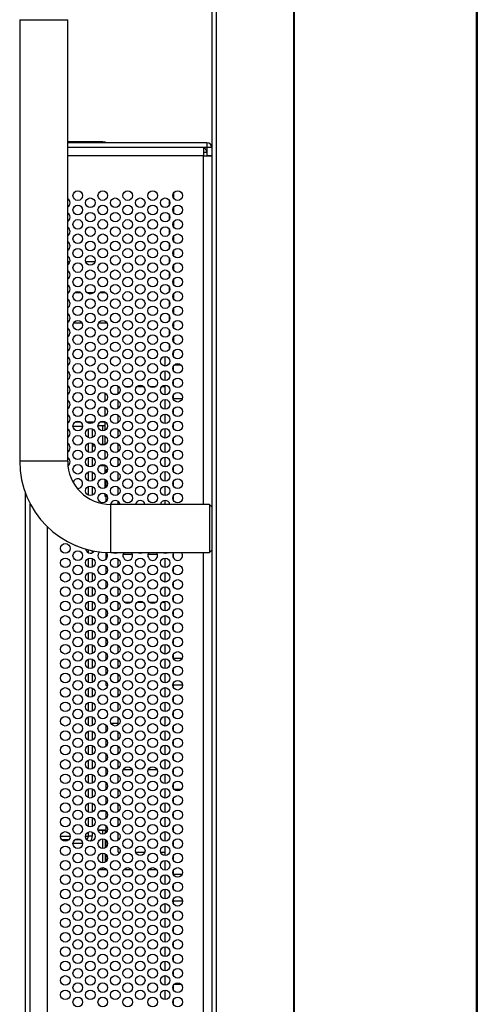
# Model space of a CAD drawing. Header units: millimetres. Extents: x 0 to 1118, y 0 to 864.
# Tile 6 of 69: x 60 to 84, y 399 to 451. Entities that reach past the tile are written whole.
import ezdxf

# ---------------------------------------------------------------- set-up
doc = ezdxf.new("R2010")
doc.units = ezdxf.units.MM

msp = doc.modelspace()

# ---------------------------------------------------------------- linework, layer by layer
at = {"color": 7, "linetype": 'Continuous', "lineweight": 30}
for p, q in [((70.4182, 470.8191), (70.4182, 301.3391)), ((84.2057, 300.9566), (84.2057, 471.1866)), ((84.2432, 471.1866), (84.2432, 300.9566)), ((70.6682, 301.5159), (70.6682, 470.6423)), ((84.1932, 304.7091), (84.1932, 467.4341)), ((74.6832, 305.8893), (74.6832, 466.2692)), ((74.7182, 305.8893), (74.7182, 466.2692)), ((60.4182, 450.5391), (60.4182, 427.5391)), ((60.4182, 450.5391), (62.9182, 450.5391)), ((62.9182, 427.5391), (62.9182, 450.5391)), ((64.7403, 444.1791), (62.9182, 444.1791)), ((70.1682, 444.1291), (62.9182, 444.1291)), ((64.7403, 444.1791), (64.8653, 444.1791)), ((64.8653, 444.1791), (64.8653, 444.1291)), ((70.1682, 444.1291), (70.1682, 443.8791)), ((70.1682, 443.8791), (62.9182, 443.8791)), ((69.9914, 443.8784), (62.9182, 443.8784)), ((63.5752, 443.8784), (63.5752, 443.8791)), ((64.3935, 443.8784), (64.3935, 443.8791)), ((66.5115, 443.8784), (66.5115, 443.8791)), ((67.8113, 443.8784), (67.8113, 443.8791)), ((68.4182, 443.8791), (68.4182, 443.8784)), ((69.9914, 443.8784), (69.9914, 443.6284)), ((70.1682, 443.6284), (69.9914, 443.6284)), ((70.4182, 443.8791), (70.1682, 443.8791)), ((70.1682, 443.8791), (70.1682, 443.4516)), ((70.4182, 443.4516), (70.1682, 443.4516)), ((68.4182, 441.4873), (68.4182, 441.2694)), ((68.4182, 440.7373), (68.4182, 440.5194)), ((68.4182, 439.9873), (68.4182, 439.7694)), ((68.4182, 439.2373), (68.4182, 439.0194)), ((68.4182, 438.4873), (68.4182, 438.2694)), ((63.0303, 437.9241), (62.9182, 437.9241)), ((64.3303, 437.9241), (63.8561, 437.9241)), ((68.4182, 437.7373), (68.4182, 437.5194)), ((68.4182, 436.9873), (68.4182, 436.7694)), ((62.9182, 436.3366), (62.9795, 436.3366)), ((63.3049, 436.3366), (63.5816, 436.3366)), ((63.907, 436.3366), (64.2795, 436.3366)), ((64.6049, 436.3366), (64.8816, 436.3366)), ((68.4182, 436.2373), (68.4182, 436.0194)), ((68.4182, 435.4873), (68.4182, 435.2694)), ((63.2243, 434.7491), (63.6621, 434.7491)), ((64.5243, 434.7491), (64.9621, 434.7491)), ((68.4182, 434.7373), (68.4182, 434.5194)), ((68.4182, 433.9873), (68.4182, 433.7694)), ((67.9932, 432.5034), (67.9932, 433.0034)), ((68.399, 433.1816), (68.4182, 433.1816)), ((68.4182, 433.2373), (68.4182, 433.1816)), ((68.4182, 433.0194), (68.4182, 433.1816)), ((68.4182, 432.2694), (68.4182, 432.4873)), ((68.827, 432.5478), (68.4594, 432.5478)), ((67.9932, 431.7534), (67.9932, 432.2534)), ((65.5432, 431.0534), (65.5432, 431.4316)), ((65.5432, 431.4316), (65.5685, 431.4316)), ((65.889, 431.4316), (66.1974, 431.4316)), ((66.5179, 431.4316), (66.8685, 431.4316)), ((67.189, 431.4316), (67.4974, 431.4316)), ((67.8179, 431.4316), (67.9932, 431.4316)), ((67.9932, 431.0034), (67.9932, 431.5034)), ((68.4182, 431.5194), (68.4182, 431.7373)), ((64.8432, 431.0316), (64.8432, 430.6492)), ((64.8432, 431.0316), (64.9408, 431.0316)), ((65.2778, 431.0316), (65.5086, 431.0316)), ((67.9932, 430.2534), (67.9932, 430.7534)), ((68.4182, 430.7694), (68.4182, 430.9873)), ((68.4182, 430.8153), (68.8851, 430.8153)), ((64.8432, 430.3575), (64.8432, 429.8992)), ((65.5432, 430.3034), (65.5432, 430.7034)), ((68.4182, 430.0194), (68.4182, 430.2373)), ((65.5432, 429.5534), (65.5432, 429.9534)), ((67.9932, 429.5034), (67.9932, 430.0034)), ((62.9182, 429.6041), (62.9938, 429.6041)), ((63.692, 429.3541), (63.1944, 429.3541)), ((63.3358, 429.6041), (63.5507, 429.6041)), ((63.8927, 429.6041), (64.2938, 429.6041)), ((64.1932, 429.2325), (64.1932, 428.7742)), ((64.2725, 429.5791), (64.2182, 429.5791)), ((64.8432, 429.3791), (64.4932, 429.3791)), ((64.8432, 429.5791), (64.5942, 429.5791)), ((64.6358, 429.6041), (64.8432, 429.6041)), ((64.8432, 429.6075), (64.8432, 429.1492)), ((65.5432, 428.8034), (65.5432, 429.2034)), ((67.9932, 428.7534), (67.9932, 429.2534)), ((68.4182, 429.2694), (68.4182, 429.4873)), ((64.8432, 428.8575), (64.8432, 428.3992)), ((68.4182, 428.5194), (68.4182, 428.7373)), ((64.1932, 428.4825), (64.1932, 428.0242)), ((64.2853, 428.4134), (64.1932, 428.4134)), ((64.2853, 428.4134), (64.1932, 428.4134)), ((64.3327, 428.325), (64.1932, 428.325)), ((64.3327, 428.325), (64.1932, 428.325)), ((64.8432, 428.4134), (64.6157, 428.4134)), ((64.8432, 428.4134), (64.6157, 428.4134)), ((65.5432, 428.0534), (65.5432, 428.4534)), ((67.9932, 428.0034), (67.9932, 428.5034)), ((64.1932, 427.7325), (64.1932, 427.2742)), ((64.8432, 428.1075), (64.8432, 427.6492)), ((65.5432, 427.3034), (65.5432, 427.7034)), ((67.9932, 427.2534), (67.9932, 427.7534)), ((68.4182, 427.7694), (68.4182, 427.9873)), ((62.9182, 427.5391), (60.4182, 427.5391)), ((64.1932, 427.325), (64.2684, 427.325)), ((64.5888, 427.325), (64.8432, 427.325)), ((64.8432, 427.3575), (64.8432, 426.8992)), ((68.4182, 427.0194), (68.4182, 427.2373)), ((64.1932, 426.9825), (64.1932, 426.5242)), ((64.9182, 426.9498), (64.9182, 427.1066)), ((64.9182, 427.1066), (64.9923, 427.1066)), ((65.5432, 426.5534), (65.5432, 426.9534)), ((67.9932, 426.5034), (67.9932, 427.0034)), ((64.1932, 426.2325), (64.1932, 425.7742)), ((64.8432, 426.6075), (64.8432, 426.1492)), ((64.9182, 426.1998), (64.9182, 426.5569)), ((65.5432, 425.8034), (65.5432, 426.2034)), ((67.9932, 425.7534), (67.9932, 426.2534)), ((68.4182, 426.2694), (68.4182, 426.4873)), ((60.7182, 346.2804), (60.7182, 425.8778)), ((64.8432, 425.8575), (64.8432, 425.7316)), ((64.8432, 425.7316), (64.9182, 425.7316)), ((64.9182, 425.4498), (64.9182, 425.8069)), ((68.4182, 425.5194), (68.4182, 425.7373)), ((70.2932, 425.2891), (65.1682, 425.2891)), ((65.1682, 422.7891), (65.1682, 425.2891)), ((65.5432, 425.2891), (65.5432, 425.4534)), ((67.9932, 425.2891), (67.9932, 425.5034)), ((70.4182, 425.1641), (70.2932, 425.2891)), ((70.2932, 425.2891), (70.2932, 422.7891)), ((61.8432, 424.1469), (61.8432, 348.0113)), ((64.1932, 422.8902), (64.1932, 422.7742)), ((64.9182, 422.4498), (64.9182, 422.7957)), ((65.1682, 422.7891), (70.2932, 422.7891)), ((65.8058, 422.7066), (66.2807, 422.7066)), ((67.1058, 422.7066), (67.5807, 422.7066)), ((67.9932, 422.7534), (67.9932, 422.7891)), ((68.4182, 422.5194), (68.4182, 422.7373)), ((70.2932, 422.7891), (70.4182, 422.9141)), ((64.1932, 422.4825), (64.1932, 422.0242)), ((64.9182, 421.6998), (64.9182, 422.0569)), ((65.5432, 422.0534), (65.5432, 422.4534)), ((67.9932, 422.0034), (67.9932, 422.5034)), ((64.1932, 421.7325), (64.1932, 421.2742)), ((65.5432, 421.3034), (65.5432, 421.7034)), ((67.9932, 421.2534), (67.9932, 421.7534)), ((68.4182, 421.7694), (68.4182, 421.9873)), ((64.9182, 420.9498), (64.9182, 421.3069)), ((67.9932, 420.5034), (67.9932, 421.0034)), ((68.4182, 421.0194), (68.4182, 421.2373)), ((64.1932, 420.9825), (64.1932, 420.5242)), ((64.9182, 420.1998), (64.9182, 420.5569)), ((65.5432, 420.5534), (65.5432, 420.9534)), ((68.4182, 420.2694), (68.4182, 420.4873)), ((68.563, 420.8916), (68.7235, 420.8916)), ((64.1932, 420.2325), (64.1932, 419.7742)), ((65.5432, 419.8034), (65.5432, 420.2034)), ((65.8616, 420.2066), (66.2249, 420.2066)), ((66.5476, 420.2066), (66.8388, 420.2066)), ((67.1616, 420.2066), (67.5249, 420.2066)), ((67.8476, 420.2066), (67.9932, 420.2066)), ((67.9932, 419.7534), (67.9932, 420.2534)), ((64.1932, 419.4825), (64.1932, 419.0242)), ((64.9182, 419.4498), (64.9182, 419.8069)), ((65.5432, 419.0534), (65.5432, 419.4534)), ((67.9932, 419.0034), (67.9932, 419.5034)), ((68.4182, 419.5194), (68.4182, 419.7373)), ((64.9182, 418.6998), (64.9182, 419.0569)), ((68.4182, 418.7694), (68.4182, 418.9873)), ((64.1932, 418.7325), (64.1932, 418.2742)), ((65.5432, 418.3034), (65.5432, 418.7034)), ((67.9932, 418.2534), (67.9932, 418.7534)), ((64.1932, 417.9825), (64.1932, 417.5242)), ((64.9182, 417.9498), (64.9182, 418.3069)), ((65.5432, 417.5534), (65.5432, 417.9534)), ((67.9932, 417.5034), (67.9932, 418.0034)), ((68.4182, 418.0194), (68.4182, 418.2373)), ((64.9182, 417.1998), (64.9182, 417.5569)), ((68.4182, 417.2694), (68.4182, 417.4873)), ((64.1932, 417.2325), (64.1932, 416.7742)), ((65.5432, 416.8034), (65.5432, 417.2034)), ((67.9932, 416.7534), (67.9932, 417.2534)), ((68.8668, 417.2666), (68.4196, 417.2666)), ((64.1932, 416.4825), (64.1932, 416.0242)), ((64.9182, 416.4498), (64.9182, 416.8069)), ((65.5432, 416.0534), (65.5432, 416.4534)), ((67.9932, 416.0034), (67.9932, 416.5034)), ((68.4182, 416.5194), (68.4182, 416.7373)), ((64.9182, 415.8566), (64.9182, 416.0569)), ((68.4182, 415.7694), (68.4182, 415.9873)), ((68.4182, 415.8916), (68.8929, 415.8916)), ((64.1932, 415.7325), (64.1932, 415.2742)), ((64.9182, 415.8566), (64.9923, 415.8566)), ((65.5432, 415.3034), (65.5432, 415.7034)), ((67.9932, 415.2534), (67.9932, 415.7534)), ((64.1932, 414.9825), (64.1932, 414.5242)), ((65.5432, 414.5534), (65.5432, 414.9534)), ((67.9932, 414.5034), (67.9932, 415.0034)), ((68.4182, 415.0194), (68.4182, 415.2373)), ((68.4182, 414.2694), (68.4182, 414.4873)), ((64.1932, 414.2325), (64.1932, 413.7742)), ((65.1627, 413.9066), (65.5432, 413.9066)), ((65.5432, 413.8034), (65.5432, 414.2034)), ((67.9932, 413.7534), (67.9932, 414.2534)), ((64.1932, 413.4825), (64.1932, 413.0242)), ((64.9182, 413.4498), (64.9182, 413.8069)), ((65.5432, 413.0534), (65.5432, 413.4534)), ((67.9932, 413.0034), (67.9932, 413.5034)), ((68.4182, 413.5194), (68.4182, 413.7373)), ((64.9182, 412.6998), (64.9182, 413.0569)), ((68.4182, 412.7694), (68.4182, 412.9873)), ((64.1932, 412.7325), (64.1932, 412.2742)), ((64.9182, 411.9498), (64.9182, 412.3069)), ((65.5432, 412.3034), (65.5432, 412.7034)), ((67.9932, 412.2534), (67.9932, 412.7534)), ((64.1932, 411.9825), (64.1932, 411.5242)), ((65.5432, 411.5534), (65.5432, 411.9534)), ((67.9932, 411.5034), (67.9932, 412.0034)), ((68.4182, 412.0194), (68.4182, 412.2373)), ((64.9182, 411.1998), (64.9182, 411.5569)), ((65.8155, 411.4816), (66.2709, 411.4816)), ((67.1155, 411.4816), (67.5709, 411.4816)), ((67.9932, 410.7534), (67.9932, 411.2534)), ((68.4182, 411.2694), (68.4182, 411.4873)), ((64.1932, 411.2325), (64.1932, 410.7742)), ((64.9182, 410.4498), (64.9182, 410.8069)), ((65.5432, 410.8034), (65.5432, 411.2034)), ((68.4182, 410.5194), (68.4182, 410.7373)), ((64.1932, 410.4825), (64.1932, 410.0242)), ((65.5432, 410.0534), (65.5432, 410.4534)), ((67.9932, 410.0034), (67.9932, 410.5034)), ((68.8135, 410.4453), (68.4729, 410.4453)), ((64.1932, 409.7325), (64.1932, 409.2742)), ((64.9182, 409.6998), (64.9182, 410.0569)), ((67.9932, 409.2534), (67.9932, 409.7534)), ((68.4182, 409.7694), (68.4182, 409.9873)), ((64.2684, 409.325), (64.1932, 409.325)), ((64.8976, 409.325), (64.5888, 409.325)), ((64.9182, 408.9498), (64.9182, 409.3069)), ((65.5432, 409.3034), (65.5432, 409.7034)), ((68.4182, 409.0194), (68.4182, 409.2373)), ((64.1932, 408.9825), (64.1932, 408.5242)), ((65.5432, 408.5534), (65.5432, 408.9534)), ((67.9932, 408.5034), (67.9932, 409.0034)), ((64.1932, 408.2325), (64.1932, 408.0132)), ((64.499, 408.325), (64.9182, 408.325)), ((64.9182, 408.325), (64.499, 408.325)), ((64.8653, 408.325), (64.8653, 408.1602)), ((64.9182, 408.1998), (64.9182, 408.5569)), ((65.5432, 407.8034), (65.5432, 408.2034)), ((67.9932, 407.7534), (67.9932, 408.2534)), ((68.4182, 408.2694), (68.4182, 408.4873)), ((62.5434, 408.0132), (63.043, 408.0132)), ((62.9725, 407.8291), (62.614, 407.8291)), ((63.5923, 407.8291), (63.2942, 407.8291)), ((63.8434, 408.0132), (63.9932, 408.0132)), ((64.1932, 408.0132), (63.9932, 408.0132)), ((64.8653, 407.8465), (64.8653, 407.4102)), ((64.9182, 407.4498), (64.9182, 407.8069)), ((68.4182, 407.5194), (68.4182, 407.7373)), ((63.6932, 407.6291), (63.1932, 407.6291)), ((65.5432, 407.1816), (65.5432, 407.4534)), ((65.5432, 407.1816), (65.6327, 407.1816)), ((66.4537, 407.1816), (66.9327, 407.1816)), ((67.7537, 407.1816), (67.9932, 407.1816)), ((67.9932, 407.0034), (67.9932, 407.5034)), ((64.8653, 407.0965), (64.8653, 406.6602)), ((64.9111, 407.0636), (64.8932, 407.0636)), ((64.9182, 406.6998), (64.9182, 407.0569)), ((67.9932, 406.2534), (67.9932, 406.7534)), ((68.4182, 406.7694), (68.4182, 406.9873)), ((64.1332, 406.2566), (64.0532, 406.2566)), ((64.9578, 406.2566), (64.5286, 406.2566)), ((64.8653, 406.3465), (64.8653, 406.2566)), ((64.9182, 406.2566), (64.9182, 406.3069)), ((65.4332, 406.2566), (65.3532, 406.2566)), ((66.2578, 406.2566), (65.8286, 406.2566)), ((66.7332, 406.2566), (66.6532, 406.2566)), ((67.5578, 406.2566), (67.1286, 406.2566)), ((67.9932, 406.2566), (67.9532, 406.2566)), ((68.4182, 406.0194), (68.4182, 406.2373)), ((67.9932, 405.5034), (67.9932, 406.0034)), ((68.8668, 406.0166), (68.4196, 406.0166)), ((67.9932, 404.7534), (67.9932, 405.2534)), ((68.4182, 405.2694), (68.4182, 405.4873)), ((68.4182, 404.5194), (68.4182, 404.7373)), ((68.4182, 404.6416), (68.8929, 404.6416)), ((67.9932, 404.0034), (67.9932, 404.5034)), ((67.9932, 403.2534), (67.9932, 403.7534)), ((68.4182, 403.7694), (68.4182, 403.9873)), ((68.4182, 403.0194), (68.4182, 403.2373)), ((67.9932, 402.5034), (67.9932, 403.0034)), ((67.9932, 401.7534), (67.9932, 402.2534)), ((68.4182, 402.2694), (68.4182, 402.4873)), ((68.4182, 401.5194), (68.4182, 401.7373)), ((67.9932, 401.0034), (67.9932, 401.5034)), ((67.9932, 400.2534), (67.9932, 400.7534)), ((68.4182, 400.7694), (68.4182, 400.9873)), ((67.9932, 399.5034), (67.9932, 400.0034)), ((68.4182, 400.0194), (68.4182, 400.2373)), ((68.827, 400.2978), (68.4594, 400.2978)), ((68.4182, 399.2694), (68.4182, 399.4873))]:
    msp.add_line(p, q, dxfattribs=at)
at = {"color": 8, "linetype": 'Continuous', "lineweight": 30}
for p, q in [((64.7403, 444.1291), (64.7403, 444.1791)), ((68.2182, 443.8784), (68.2182, 443.8791)), ((69.9841, 443.4442), (62.9182, 443.4442)), ((69.9841, 425.2891), (69.9841, 443.4442)), ((68.2182, 440.8944), (68.2182, 441.1123)), ((68.2182, 440.1444), (68.2182, 440.3623)), ((68.2182, 439.3944), (68.2182, 439.6123)), ((68.2182, 438.6444), (68.2182, 438.8623)), ((68.2182, 437.8944), (68.2182, 438.1123)), ((68.2182, 437.1444), (68.2182, 437.3623)), ((68.2182, 436.3944), (68.2182, 436.6123)), ((68.2182, 435.6444), (68.2182, 435.8623)), ((68.2182, 434.8944), (68.2182, 435.1123)), ((68.2182, 434.1444), (68.2182, 434.3623)), ((68.2182, 433.3944), (68.2182, 433.6123)), ((63.9932, 428.7742), (63.9932, 429.2325)), ((64.2182, 429.5791), (64.2182, 429.5369)), ((64.7403, 429.5791), (64.7403, 429.6041)), ((64.7403, 429.1284), (64.7403, 429.3791)), ((64.7403, 428.4134), (64.7403, 428.8784)), ((63.9932, 428.0242), (63.9932, 428.4825)), ((63.9932, 427.2742), (63.9932, 427.7325)), ((63.9932, 426.5242), (63.9932, 426.9825)), ((63.9932, 425.7742), (63.9932, 426.2325)), ((60.9682, 346.8378), (60.9682, 425.3204)), ((63.9932, 422.7742), (63.9932, 422.9367)), ((69.9841, 349.3691), (69.9841, 422.7891)), ((63.9932, 422.0242), (63.9932, 422.4825)), ((63.9932, 421.2742), (63.9932, 421.7325)), ((63.9932, 420.5242), (63.9932, 420.9825)), ((63.9932, 419.7742), (63.9932, 420.2325)), ((63.9932, 419.0242), (63.9932, 419.4825)), ((63.9932, 418.2742), (63.9932, 418.7325)), ((63.9932, 417.5242), (63.9932, 417.9825)), ((63.9932, 416.7742), (63.9932, 417.2325)), ((63.9932, 416.0242), (63.9932, 416.4825)), ((63.9932, 415.2742), (63.9932, 415.7325)), ((63.9932, 414.5242), (63.9932, 414.9825)), ((63.9932, 413.7742), (63.9932, 414.2325)), ((63.9932, 413.0242), (63.9932, 413.4825)), ((63.9932, 412.2742), (63.9932, 412.7325)), ((63.9932, 411.5242), (63.9932, 411.9825)), ((63.9932, 410.7742), (63.9932, 411.2325)), ((63.9932, 410.0242), (63.9932, 410.4825)), ((63.9932, 409.2742), (63.9932, 409.7325)), ((63.9932, 408.5242), (63.9932, 408.9825)), ((63.9932, 408.0132), (63.9932, 408.2325)), ((64.7403, 408.1284), (64.7403, 408.325)), ((64.7403, 407.3784), (64.7403, 407.8784)), ((64.7403, 406.6284), (64.7403, 407.1284)), ((64.8932, 407.0636), (64.8932, 406.6784)), ((64.7403, 406.2566), (64.7403, 406.3784)), ((64.8932, 406.3284), (64.8932, 406.2566))]:
    msp.add_line(p, q, dxfattribs=at)
at = {"color": 7, "linetype": 'Continuous', "lineweight": 30, "flags": 128}
for points in [[(63.3062, 423.1693), (63.3476, 423.1474), (63.3921, 423.1337)], [(65.2644, 422.7891), (65.2976, 422.7724), (65.3932, 422.7534)], [(65.3932, 422.7534), (65.4889, 422.7724), (65.522, 422.7891)], [(66.5644, 422.7891), (66.5976, 422.7724), (66.6932, 422.7534)], [(66.6932, 422.7534), (66.7889, 422.7724), (66.822, 422.7891)], [(67.8644, 422.7891), (67.8976, 422.7724), (67.9932, 422.7534)], [(67.9932, 422.7534), (68.0889, 422.7724), (68.122, 422.7891)], [(64.8932, 407.0636), (64.8688, 407.0612), (64.8653, 407.0604)]]:
    msp.add_lwpolyline(points, dxfattribs=at)
at = {"color": 7, "linetype": 'Continuous', "lineweight": 30}
for centre in [(63.4432, 441.3784), (64.7432, 441.3784), (66.0432, 441.3784), (67.3432, 441.3784), (68.6432, 441.3784), (64.0932, 441.0034), (65.3932, 441.0034), (66.6932, 441.0034), (67.9932, 441.0034), (63.4432, 440.6284), (64.0932, 440.2534), (64.7432, 440.6284), (65.3932, 440.2534), (66.0432, 440.6284), (66.6932, 440.2534), (67.3432, 440.6284), (67.9932, 440.2534), (68.6432, 440.6284), (63.4432, 439.8784), (64.7432, 439.8784), (66.0432, 439.8784), (67.3432, 439.8784), (68.6432, 439.8784), (64.0932, 439.5034), (65.3932, 439.5034), (66.6932, 439.5034), (67.9932, 439.5034), (63.4432, 439.1284), (64.0932, 438.7534), (64.7432, 439.1284), (65.3932, 438.7534), (66.0432, 439.1284), (66.6932, 438.7534), (67.3432, 439.1284), (67.9932, 438.7534), (68.6432, 439.1284), (63.4432, 438.3784), (64.7432, 438.3784), (66.0432, 438.3784), (67.3432, 438.3784), (68.6432, 438.3784), (64.0932, 438.0034), (65.3932, 438.0034), (66.6932, 438.0034), (67.9932, 438.0034), (63.4432, 437.6284), (64.0932, 437.2534), (64.7432, 437.6284), (65.3932, 437.2534), (66.0432, 437.6284), (66.6932, 437.2534), (67.3432, 437.6284), (67.9932, 437.2534), (68.6432, 437.6284), (63.4432, 436.8784), (64.7432, 436.8784), (66.0432, 436.8784), (67.3432, 436.8784), (68.6432, 436.8784), (63.4432, 436.1284), (64.0932, 436.5034), (64.7432, 436.1284), (65.3932, 436.5034), (66.0432, 436.1284), (66.6932, 436.5034), (67.3432, 436.1284), (67.9932, 436.5034), (68.6432, 436.1284), (64.0932, 435.7534), (65.3932, 435.7534), (66.6932, 435.7534), (67.9932, 435.7534), (63.4432, 435.3784), (64.7432, 435.3784), (66.0432, 435.3784), (67.3432, 435.3784), (68.6432, 435.3784), (63.4432, 434.6284), (64.0932, 435.0034), (64.7432, 434.6284), (65.3932, 435.0034), (66.0432, 434.6284), (66.6932, 435.0034), (67.3432, 434.6284), (67.9932, 435.0034), (68.6432, 434.6284), (64.0932, 434.2534), (65.3932, 434.2534), (66.6932, 434.2534), (67.9932, 434.2534), (63.4432, 433.8784), (64.7432, 433.8784), (66.0432, 433.8784), (67.3432, 433.8784), (68.6432, 433.8784), (63.4432, 433.1284), (64.0932, 433.5034), (64.7432, 433.1284), (65.3932, 433.5034), (66.0432, 433.1284), (66.6932, 433.5034), (67.3432, 433.1284), (67.9932, 433.5034), (68.6432, 433.1284), (64.0932, 432.7534), (65.3932, 432.7534), (66.6932, 432.7534), (67.9932, 432.7534), (63.4432, 432.3784), (64.7432, 432.3784), (66.0432, 432.3784), (67.3432, 432.3784), (68.6432, 432.3784), (63.4432, 431.6284), (64.0932, 432.0034), (64.7432, 431.6284), (65.3932, 432.0034), (66.0432, 431.6284), (66.6932, 432.0034), (67.3432, 431.6284), (67.9932, 432.0034), (68.6432, 431.6284), (64.0932, 431.2534), (65.3932, 431.2534), (66.6932, 431.2534), (67.9932, 431.2534), (63.4432, 430.8784), (64.0932, 430.5034), (64.7432, 430.8784), (65.3932, 430.5034), (66.0432, 430.8784), (66.6932, 430.5034), (67.3432, 430.8784), (67.9932, 430.5034), (68.6432, 430.8784), (63.4432, 430.1284), (64.7432, 430.1284), (66.0432, 430.1284), (67.3432, 430.1284), (68.6432, 430.1284), (64.0932, 429.7534), (65.3932, 429.7534), (66.6932, 429.7534), (67.9932, 429.7534), (63.4432, 429.3784), (64.0932, 429.0034), (64.7432, 429.3784), (65.3932, 429.0034), (66.0432, 429.3784), (66.6932, 429.0034), (67.3432, 429.3784), (67.9932, 429.0034), (68.6432, 429.3784), (63.4432, 428.6284), (64.7432, 428.6284), (66.0432, 428.6284), (67.3432, 428.6284), (68.6432, 428.6284), (64.0932, 428.2534), (65.3932, 428.2534), (66.6932, 428.2534), (67.9932, 428.2534), (63.4432, 427.8784), (64.0932, 427.5034), (64.7432, 427.8784), (65.3932, 427.5034), (66.0432, 427.8784), (66.6932, 427.5034), (67.3432, 427.8784), (67.9932, 427.5034), (68.6432, 427.8784), (63.4432, 427.1284), (64.7432, 427.1284), (66.0432, 427.1284), (67.3432, 427.1284), (68.6432, 427.1284), (64.0932, 426.7534), (65.3932, 426.7534), (66.6932, 426.7534), (67.9932, 426.7534), (64.0932, 426.0034), (64.7432, 426.3784), (65.3932, 426.0034), (66.0432, 426.3784), (66.6932, 426.0034), (67.3432, 426.3784), (67.9932, 426.0034), (68.6432, 426.3784), (64.7432, 425.6284), (66.0432, 425.6284), (67.3432, 425.6284), (68.6432, 425.6284), (62.7932, 423.0034), (63.4432, 422.6284), (62.7932, 422.2534), (63.4432, 421.8784), (64.0932, 422.2534), (64.7432, 421.8784), (65.3932, 422.2534), (66.0432, 421.8784), (66.6932, 422.2534), (67.3432, 421.8784), (67.9932, 422.2534), (68.6432, 421.8784), (62.7932, 421.5034), (64.0932, 421.5034), (65.3932, 421.5034), (66.6932, 421.5034), (67.9932, 421.5034), (62.7932, 420.7534), (63.4432, 421.1284), (64.0932, 420.7534), (64.7432, 421.1284), (65.3932, 420.7534), (66.0432, 421.1284), (66.6932, 420.7534), (67.3432, 421.1284), (67.9932, 420.7534), (68.6432, 421.1284), (63.4432, 420.3784), (64.7432, 420.3784), (66.0432, 420.3784), (67.3432, 420.3784), (68.6432, 420.3784), (62.7932, 420.0034), (64.0932, 420.0034), (65.3932, 420.0034), (66.6932, 420.0034), (67.9932, 420.0034), (62.7932, 419.2534), (63.4432, 419.6284), (64.0932, 419.2534), (64.7432, 419.6284), (65.3932, 419.2534), (66.0432, 419.6284), (66.6932, 419.2534), (67.3432, 419.6284), (67.9932, 419.2534), (68.6432, 419.6284), (63.4432, 418.8784), (64.7432, 418.8784), (66.0432, 418.8784), (67.3432, 418.8784), (68.6432, 418.8784), (62.7932, 418.5034), (64.0932, 418.5034), (65.3932, 418.5034), (66.6932, 418.5034), (67.9932, 418.5034), (62.7932, 417.7534), (63.4432, 418.1284), (64.0932, 417.7534), (64.7432, 418.1284), (65.3932, 417.7534), (66.0432, 418.1284), (66.6932, 417.7534), (67.3432, 418.1284), (67.9932, 417.7534), (68.6432, 418.1284), (63.4432, 417.3784), (64.7432, 417.3784), (66.0432, 417.3784), (67.3432, 417.3784), (68.6432, 417.3784), (62.7932, 417.0034), (64.0932, 417.0034), (65.3932, 417.0034), (66.6932, 417.0034), (67.9932, 417.0034), (62.7932, 416.2534), (63.4432, 416.6284), (64.0932, 416.2534), (64.7432, 416.6284), (65.3932, 416.2534), (66.0432, 416.6284), (66.6932, 416.2534), (67.3432, 416.6284), (67.9932, 416.2534), (68.6432, 416.6284), (63.4432, 415.8784), (64.7432, 415.8784), (66.0432, 415.8784), (67.3432, 415.8784), (68.6432, 415.8784), (62.7932, 415.5034), (63.4432, 415.1284), (64.0932, 415.5034), (64.7432, 415.1284), (65.3932, 415.5034), (66.0432, 415.1284), (66.6932, 415.5034), (67.3432, 415.1284), (67.9932, 415.5034), (68.6432, 415.1284), (62.7932, 414.7534), (64.0932, 414.7534), (65.3932, 414.7534), (66.6932, 414.7534), (67.9932, 414.7534), (63.4432, 414.3784), (64.7432, 414.3784), (66.0432, 414.3784), (67.3432, 414.3784), (68.6432, 414.3784), (62.7932, 414.0034), (63.4432, 413.6284), (64.0932, 414.0034), (64.7432, 413.6284), (65.3932, 414.0034), (66.0432, 413.6284), (66.6932, 414.0034), (67.3432, 413.6284), (67.9932, 414.0034), (68.6432, 413.6284), (62.7932, 413.2534), (64.0932, 413.2534), (65.3932, 413.2534), (66.6932, 413.2534), (67.9932, 413.2534), (63.4432, 412.8784), (64.7432, 412.8784), (66.0432, 412.8784), (67.3432, 412.8784), (68.6432, 412.8784), (62.7932, 412.5034), (63.4432, 412.1284), (64.0932, 412.5034), (64.7432, 412.1284), (65.3932, 412.5034), (66.0432, 412.1284), (66.6932, 412.5034), (67.3432, 412.1284), (67.9932, 412.5034), (68.6432, 412.1284), (62.7932, 411.7534), (64.0932, 411.7534), (65.3932, 411.7534), (66.6932, 411.7534), (67.9932, 411.7534), (62.7932, 411.0034), (63.4432, 411.3784), (64.0932, 411.0034), (64.7432, 411.3784), (65.3932, 411.0034), (66.0432, 411.3784), (66.6932, 411.0034), (67.3432, 411.3784), (67.9932, 411.0034), (68.6432, 411.3784), (63.4432, 410.6284), (64.7432, 410.6284), (66.0432, 410.6284), (67.3432, 410.6284), (68.6432, 410.6284), (62.7932, 410.2534), (64.0932, 410.2534), (65.3932, 410.2534), (66.6932, 410.2534), (67.9932, 410.2534), (62.7932, 409.5034), (63.4432, 409.8784), (64.0932, 409.5034), (64.7432, 409.8784), (65.3932, 409.5034), (66.0432, 409.8784), (66.6932, 409.5034), (67.3432, 409.8784), (67.9932, 409.5034), (68.6432, 409.8784), (63.4432, 409.1284), (64.7432, 409.1284), (66.0432, 409.1284), (67.3432, 409.1284), (68.6432, 409.1284), (62.7932, 408.7534), (64.0932, 408.7534), (65.3932, 408.7534), (66.6932, 408.7534), (67.9932, 408.7534), (62.7932, 408.0034), (63.4432, 408.3784), (64.0932, 408.0034), (64.7432, 408.3784), (65.3932, 408.0034), (66.0432, 408.3784), (66.6932, 408.0034), (67.3432, 408.3784), (67.9932, 408.0034), (68.6432, 408.3784), (63.4432, 407.6284), (64.7432, 407.6284), (66.0432, 407.6284), (67.3432, 407.6284), (68.6432, 407.6284), (62.7932, 407.2534), (64.0932, 407.2534), (65.3932, 407.2534), (66.6932, 407.2534), (67.9932, 407.2534), (62.7932, 406.5034), (63.4432, 406.8784), (64.0932, 406.5034), (64.7432, 406.8784), (65.3932, 406.5034), (66.0432, 406.8784), (66.6932, 406.5034), (67.3432, 406.8784), (67.9932, 406.5034), (68.6432, 406.8784), (63.4432, 406.1284), (64.7432, 406.1284), (66.0432, 406.1284), (67.3432, 406.1284), (68.6432, 406.1284), (62.7932, 405.7534), (63.4432, 405.3784), (64.0932, 405.7534), (64.7432, 405.3784), (65.3932, 405.7534), (66.0432, 405.3784), (66.6932, 405.7534), (67.3432, 405.3784), (67.9932, 405.7534), (68.6432, 405.3784), (62.7932, 405.0034), (64.0932, 405.0034), (65.3932, 405.0034), (66.6932, 405.0034), (67.9932, 405.0034), (63.4432, 404.6284), (64.7432, 404.6284), (66.0432, 404.6284), (67.3432, 404.6284), (68.6432, 404.6284), (62.7932, 404.2534), (63.4432, 403.8784), (64.0932, 404.2534), (64.7432, 403.8784), (65.3932, 404.2534), (66.0432, 403.8784), (66.6932, 404.2534), (67.3432, 403.8784), (67.9932, 404.2534), (68.6432, 403.8784), (62.7932, 403.5034), (64.0932, 403.5034), (65.3932, 403.5034), (66.6932, 403.5034), (67.9932, 403.5034), (63.4432, 403.1284), (64.7432, 403.1284), (66.0432, 403.1284), (67.3432, 403.1284), (68.6432, 403.1284), (62.7932, 402.7534), (63.4432, 402.3784), (64.0932, 402.7534), (64.7432, 402.3784), (65.3932, 402.7534), (66.0432, 402.3784), (66.6932, 402.7534), (67.3432, 402.3784), (67.9932, 402.7534), (68.6432, 402.3784), (62.7932, 402.0034), (64.0932, 402.0034), (65.3932, 402.0034), (66.6932, 402.0034), (67.9932, 402.0034), (63.4432, 401.6284), (64.7432, 401.6284), (66.0432, 401.6284), (67.3432, 401.6284), (68.6432, 401.6284), (62.7932, 401.2534), (63.4432, 400.8784), (64.0932, 401.2534), (64.7432, 400.8784), (65.3932, 401.2534), (66.0432, 400.8784), (66.6932, 401.2534), (67.3432, 400.8784), (67.9932, 401.2534), (68.6432, 400.8784), (62.7932, 400.5034), (64.0932, 400.5034), (65.3932, 400.5034), (66.6932, 400.5034), (67.9932, 400.5034), (62.7932, 399.7534), (63.4432, 400.1284), (64.0932, 399.7534), (64.7432, 400.1284), (65.3932, 399.7534), (66.0432, 400.1284), (66.6932, 399.7534), (67.3432, 400.1284), (67.9932, 399.7534), (68.6432, 400.1284), (63.4432, 399.3784), (64.7432, 399.3784), (66.0432, 399.3784), (67.3432, 399.3784), (68.6432, 399.3784)]:
    msp.add_circle(centre, 0.25, dxfattribs=at)
for centre, radius, start, end in [((70.1682, 443.8791), 0.25, 0, 90), ((62.7932, 441.0034), 0.25, 300, 60), ((62.7932, 440.2534), 0.25, 300, 60), ((62.7932, 439.5034), 0.25, 300, 60), ((62.7932, 438.7534), 0.25, 300, 60), ((62.7932, 438.0034), 0.25, 300, 60), ((62.7932, 437.2534), 0.25, 300, 60), ((62.7932, 436.5034), 0.25, 300, 60), ((62.7932, 435.7534), 0.25, 300, 60), ((62.7932, 435.0034), 0.25, 300, 60), ((62.7932, 434.2534), 0.25, 300, 60), ((62.7932, 433.5034), 0.25, 300, 60), ((62.7932, 432.7534), 0.25, 300, 60), ((62.7932, 432.0034), 0.25, 300, 60), ((62.7932, 431.2534), 0.25, 300, 60), ((62.7932, 430.5034), 0.25, 300, 60), ((62.7932, 429.7534), 0.25, 300, 60), ((62.7932, 429.0034), 0.25, 300, 60), ((64.2182, 429.3541), 0.225, 90, 137.3092), ((62.7932, 428.2534), 0.25, 300, 60), ((62.7932, 427.5034), 0.25, 303.57855, 60), ((65.1682, 427.5391), 4.75, 180, 270), ((65.1682, 427.5391), 2.25, 180, 270), ((63.4432, 426.3784), 0.25, 263.29493, 164.57695), ((65.3932, 425.2534), 0.25, 8.2153, 171.75884), ((66.6932, 425.2534), 0.25, 8.2153, 171.7847), ((67.9932, 425.2534), 0.25, 8.2153, 171.7847), ((64.0932, 423.0034), 0.25, 185.99941, 270), ((64.0932, 423.0034), 0.25, 270, 327.33359), ((64.7432, 422.6284), 0.25, 128.2789, 270), ((64.7432, 422.6284), 0.25, 270, 41.82839), ((66.0432, 422.6284), 0.25, 139.9921, 270), ((66.0432, 422.6284), 0.25, 270, 40.0079), ((67.3432, 422.6284), 0.25, 139.9921, 270), ((67.3432, 422.6284), 0.25, 270, 40.0079), ((68.6432, 422.6284), 0.25, 139.9921, 270), ((68.6432, 422.6284), 0.25, 270, 40.0079), ((63.8091, 408.0132), 0.1842, 297.94182, 0), ((63.8091, 408.0132), 0.3842, 317.43072, 0)]:
    msp.add_arc(centre, radius, start, end, dxfattribs=at)
for points in [[(69.9914, 443.8784), (69.9908, 443.8718), (69.9896, 443.8588), (69.9878, 443.7584), (69.9859, 443.6149), (69.9847, 443.5011), (69.9841, 443.4442)], [(69.9914, 443.8784), (70.0062, 443.8746), (70.0356, 443.8671), (70.0798, 443.8093), (70.124, 443.7267), (70.1535, 443.6611), (70.1682, 443.6284)], [(69.9841, 443.4442), (70.041, 443.4448), (70.1547, 443.4461), (70.2982, 443.4479), (70.3986, 443.4498), (70.4117, 443.451), (70.4182, 443.4516)]]:
    msp.add_open_spline(points, degree=3, dxfattribs=at)

doc.saveas('drawing.dxf')
